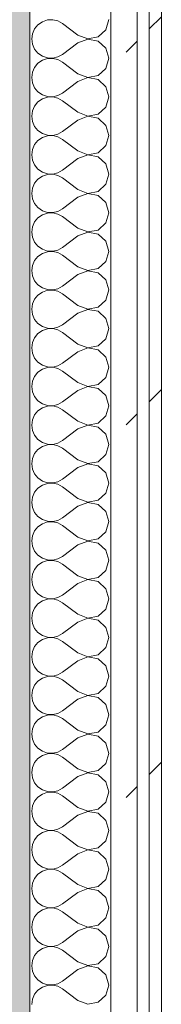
# Model space of a CAD drawing. Header units: millimetres. Extents: x -40968 to 11883, y -18816 to 4378.
# Tile 42 of 209: x -23033 to -22963, y -286 to 200. Entities that reach past the tile are written whole.
import ezdxf

# ---------------------------------------------------------------- set-up
doc = ezdxf.new("R2010")
doc.units = ezdxf.units.MM
doc.header["$MEASUREMENT"] = 0
doc.linetypes.add('Wipeout_Contour', pattern=[1000, 0, -1000])
doc.layers.add('12_FAÇ_Façana', color=7, linetype='Continuous')
doc.layers.add('Nuevo_08_E_Envans secs', color=7, linetype='Continuous')
for name, color, linetype, lineweight, true_color in [('12_FAÇ_Façana_Pluma_Nº__176', 7, 'Continuous', 15, 0x93a0c6), ('Nuevo_08_E_Envans secs_Pluma_Nº__102', 7, 'Continuous', 5, 0xcccccc), ('Nuevo_08_E_Envans secs_Pluma_Nº__171', 171, 'Continuous', 13, 0xaaaaff), ('Nuevo_08_E_Envans secs_Pluma_Nº__177', 7, 'Continuous', 15, 0xf7e046)]:
    doc.layers.add(name, color=color, linetype=linetype, lineweight=lineweight, true_color=true_color)
doc.layers.add('12_FAÇ_Façana_Pluma_Nº__7', color=7, linetype='Continuous', lineweight=5)
doc.layers.add('Nuevo_08_E_Envans secs_Pluma_Nº__1', color=7, linetype='Continuous', lineweight=5)
pattern_1 = [(45, (0, 0), (-183.8478, 183.8478), [195, -65]), (45, (7e-14, 183.85), (-183.8478, 183.8478), [195, -65])]

# ---------------------------------------------------------------- blocks, each defined once
blk = doc.blocks.new('Muro_60_1', base_point=(-23028.42, -1193.98))
at = {"layer": '12_FAÇ_Façana_Pluma_Nº__176', "linetype": 'Continuous', "lineweight": 0, "true_color": 0x495063}
blk.add_hatch(color=251, dxfattribs=at).paths.add_polyline_path([(-23036.6, 2099.55), (-23038.42, 2097.33), (-23038.42, -1153.98), (-23028.42, -1153.98), (-23028.42, 2099.55)])
at = {"layer": '12_FAÇ_Façana_Pluma_Nº__7', "color": 7, "linetype": 'Continuous', "lineweight": 5, "flags": 128}
blk.add_lwpolyline([(-23028.42, -1153.98), (-23028.42, 2109.55)], dxfattribs=at)
blk = doc.blocks.new('*X227')
at = {"layer": 'Nuevo_08_E_Envans secs_Pluma_Nº__102', "color": 254, "linetype": 'Continuous', "lineweight": 5, "true_color": 0xcccccc}
for p, q in [((-23019.71, 199.83), (-23022.2, 198.99)), ((-23017.09, 199.96), (-23019.71, 199.83)), ((-23014.53, 199.37), (-23017.09, 199.96)), ((-23012.23, 198.1), (-23014.53, 199.37)), ((-22990.79, 194.99), (-22989.37, 200)), ((-23026.04, 195.48), (-23027.1, 193.08)), ((-23024.37, 197.51), (-23026.04, 195.48)), ((-23022.2, 198.99), (-23024.37, 197.51)), ((-23004.61, 192.38), (-23012.23, 198.1)), ((-22994.63, 191.48), (-22990.79, 194.99)), ((-23027.1, 193.08), (-23027.47, 190.48)), ((-23027.47, 190.48), (-23027.1, 187.87)), ((-23004.61, 192.38), (-22999.75, 190.51)), ((-22999.75, 190.44), (-23004.61, 188.57)), ((-22999.75, 190.51), (-22994.63, 191.48)), ((-22994.63, 189.47), (-22999.75, 190.44)), ((-22990.79, 185.96), (-22994.63, 189.47)), ((-23027.1, 187.87), (-23026.04, 185.47)), ((-23026.04, 185.47), (-23024.37, 183.45)), ((-23004.61, 188.57), (-23012.23, 182.86)), ((-22989.37, 180.95), (-22990.79, 185.96)), ((-23024.37, 183.45), (-23022.2, 181.96)), ((-23022.2, 179.95), (-23024.37, 178.46)), ((-23022.2, 181.96), (-23019.71, 181.12)), ((-23019.71, 180.79), (-23022.2, 179.95)), ((-23019.71, 181.12), (-23017.09, 180.99)), ((-23017.09, 180.91), (-23019.71, 180.79)), ((-23017.09, 180.99), (-23014.53, 181.59)), ((-23014.53, 180.32), (-23017.09, 180.91)), ((-23014.53, 181.59), (-23012.23, 182.86)), ((-23012.23, 179.05), (-23014.53, 180.32)), ((-22990.79, 175.95), (-22989.37, 180.95)), ((-23026.04, 176.44), (-23027.1, 174.03)), ((-23024.37, 178.46), (-23026.04, 176.44)), ((-23004.61, 173.33), (-23012.23, 179.05)), ((-22994.63, 172.43), (-22990.79, 175.95)), ((-23027.1, 174.03), (-23027.47, 171.43)), ((-23027.47, 171.43), (-23027.1, 168.83)), ((-23004.61, 173.33), (-22999.75, 171.47)), ((-22999.75, 171.39), (-23004.61, 169.52)), ((-22999.75, 171.47), (-22994.63, 172.43)), ((-22994.63, 170.42), (-22999.75, 171.39)), ((-22990.79, 166.91), (-22994.63, 170.42)), ((-23027.1, 168.83), (-23026.04, 166.42)), ((-23026.04, 166.42), (-23024.37, 164.4)), ((-23004.61, 169.52), (-23012.23, 163.81)), ((-22989.37, 161.9), (-22990.79, 166.91)), ((-23024.37, 164.4), (-23022.2, 162.91)), ((-23022.2, 160.9), (-23024.37, 159.41)), ((-23022.2, 162.91), (-23019.71, 162.07)), ((-23019.71, 161.74), (-23022.2, 160.9)), ((-23019.71, 162.07), (-23017.09, 161.94)), ((-23017.09, 161.87), (-23019.71, 161.74)), ((-23017.09, 161.94), (-23014.53, 162.54)), ((-23014.53, 161.27), (-23017.09, 161.87)), ((-23014.53, 162.54), (-23012.23, 163.81)), ((-23012.23, 160), (-23014.53, 161.27)), ((-22990.79, 156.9), (-22989.37, 161.9)), ((-23026.04, 157.39), (-23027.1, 154.98)), ((-23024.37, 159.41), (-23026.04, 157.39)), ((-23004.61, 154.29), (-23012.23, 160)), ((-22994.63, 153.39), (-22990.79, 156.9)), ((-23027.1, 154.98), (-23027.47, 152.38)), ((-23027.47, 152.38), (-23027.1, 149.78)), ((-23004.61, 154.29), (-22999.75, 152.42)), ((-22999.75, 152.34), (-23004.61, 150.48)), ((-22999.75, 152.42), (-22994.63, 153.39)), ((-22994.63, 151.38), (-22999.75, 152.34)), ((-22990.79, 147.86), (-22994.63, 151.38)), ((-23027.1, 149.78), (-23026.04, 147.37)), ((-23026.04, 147.37), (-23024.37, 145.35)), ((-23004.61, 150.48), (-23012.23, 144.76)), ((-22989.37, 142.86), (-22990.79, 147.86)), ((-23024.37, 145.35), (-23022.2, 143.86)), ((-23022.2, 141.85), (-23024.37, 140.36)), ((-23022.2, 143.86), (-23019.71, 143.02)), ((-23019.71, 142.69), (-23022.2, 141.85)), ((-23019.71, 143.02), (-23017.09, 142.9)), ((-23017.09, 142.82), (-23019.71, 142.69)), ((-23017.09, 142.9), (-23014.53, 143.49)), ((-23014.53, 142.22), (-23017.09, 142.82)), ((-23014.53, 143.49), (-23012.23, 144.76)), ((-23012.23, 140.95), (-23014.53, 142.22)), ((-23004.61, 135.24), (-23012.23, 140.95)), ((-22990.79, 137.85), (-22989.37, 142.86)), ((-23026.04, 138.34), (-23027.1, 135.94)), ((-23024.37, 140.36), (-23026.04, 138.34)), ((-22994.63, 134.34), (-22990.79, 137.85)), ((-23027.1, 135.94), (-23027.47, 133.33)), ((-23027.47, 133.33), (-23027.1, 130.73)), ((-23004.61, 131.43), (-23012.23, 125.71)), ((-23004.61, 135.24), (-22999.75, 133.37)), ((-22999.75, 133.29), (-23004.61, 131.43)), ((-22999.75, 133.37), (-22994.63, 134.34)), ((-22994.63, 132.33), (-22999.75, 133.29)), ((-22990.79, 128.82), (-22994.63, 132.33)), ((-23027.1, 130.73), (-23026.04, 128.33)), ((-23026.04, 128.33), (-23024.37, 126.3)), ((-23024.37, 126.3), (-23022.2, 124.81)), ((-22989.37, 123.81), (-22990.79, 128.82)), ((-23022.2, 122.8), (-23024.37, 121.32)), ((-23022.2, 124.81), (-23019.71, 123.98)), ((-23019.71, 123.64), (-23022.2, 122.8)), ((-23019.71, 123.98), (-23017.09, 123.85)), ((-23017.09, 123.77), (-23019.71, 123.64)), ((-23017.09, 123.85), (-23014.53, 124.44)), ((-23014.53, 123.18), (-23017.09, 123.77)), ((-23014.53, 124.44), (-23012.23, 125.71)), ((-23012.23, 121.9), (-23014.53, 123.18)), ((-23004.61, 116.19), (-23012.23, 121.9)), ((-22990.79, 118.8), (-22989.37, 123.81)), ((-23027.1, 116.89), (-23027.47, 114.29)), ((-23026.04, 119.29), (-23027.1, 116.89)), ((-23024.37, 121.32), (-23026.04, 119.29)), ((-22994.63, 115.29), (-22990.79, 118.8)), ((-23027.47, 114.29), (-23027.1, 111.68)), ((-23004.61, 112.38), (-23012.23, 106.67)), ((-23004.61, 116.19), (-22999.75, 114.32)), ((-22999.75, 114.25), (-23004.61, 112.38)), ((-22999.75, 114.32), (-22994.63, 115.29)), ((-22994.63, 113.28), (-22999.75, 114.25)), ((-22990.79, 109.77), (-22994.63, 113.28)), ((-23027.1, 111.68), (-23026.04, 109.28)), ((-23026.04, 109.28), (-23024.37, 107.26)), ((-23024.37, 107.26), (-23022.2, 105.77)), ((-22989.37, 104.76), (-22990.79, 109.77)), ((-23024.37, 102.27), (-23026.04, 100.25)), ((-23022.2, 103.76), (-23024.37, 102.27)), ((-23022.2, 105.77), (-23019.71, 104.93)), ((-23019.71, 104.6), (-23022.2, 103.76)), ((-23019.71, 104.93), (-23017.09, 104.8)), ((-23017.09, 104.72), (-23019.71, 104.6)), ((-23017.09, 104.8), (-23014.53, 105.4)), ((-23014.53, 104.13), (-23017.09, 104.72)), ((-23014.53, 105.4), (-23012.23, 106.67)), ((-23012.23, 102.86), (-23014.53, 104.13)), ((-23004.61, 97.14), (-23012.23, 102.86)), ((-22990.79, 99.75), (-22989.37, 104.76)), ((-23027.1, 97.84), (-23027.47, 95.24)), ((-23026.04, 100.25), (-23027.1, 97.84)), ((-23004.61, 97.14), (-22999.75, 95.28)), ((-22994.63, 96.24), (-22990.79, 99.75)), ((-23027.47, 95.24), (-23027.1, 92.64)), ((-23027.1, 92.64), (-23026.04, 90.23)), ((-23004.61, 93.33), (-23012.23, 87.62)), ((-22999.75, 95.2), (-23004.61, 93.33)), ((-22999.75, 95.28), (-22994.63, 96.24)), ((-22994.63, 94.23), (-22999.75, 95.2)), ((-22990.79, 90.72), (-22994.63, 94.23)), ((-23026.04, 90.23), (-23024.37, 88.21)), ((-23024.37, 88.21), (-23022.2, 86.72)), ((-23014.53, 86.35), (-23012.23, 87.62)), ((-22989.37, 85.71), (-22990.79, 90.72)), ((-23024.37, 83.22), (-23026.04, 81.2)), ((-23022.2, 84.71), (-23024.37, 83.22)), ((-23022.2, 86.72), (-23019.71, 85.88)), ((-23019.71, 85.55), (-23022.2, 84.71)), ((-23019.71, 85.88), (-23017.09, 85.75)), ((-23017.09, 85.68), (-23019.71, 85.55)), ((-23017.09, 85.75), (-23014.53, 86.35)), ((-23014.53, 85.08), (-23017.09, 85.68)), ((-23012.23, 83.81), (-23014.53, 85.08)), ((-23004.61, 78.1), (-23012.23, 83.81)), ((-22990.79, 80.71), (-22989.37, 85.71)), ((-23027.1, 78.79), (-23027.47, 76.19)), ((-23026.04, 81.2), (-23027.1, 78.79)), ((-23004.61, 78.1), (-22999.75, 76.23)), ((-22994.63, 77.2), (-22990.79, 80.71)), ((-23027.47, 76.19), (-23027.1, 73.59)), ((-23027.1, 73.59), (-23026.04, 71.18)), ((-23004.61, 74.29), (-23012.23, 68.57)), ((-22999.75, 76.15), (-23004.61, 74.29)), ((-22999.75, 76.23), (-22994.63, 77.2)), ((-22994.63, 75.19), (-22999.75, 76.15)), ((-22990.79, 71.67), (-22994.63, 75.19)), ((-23026.04, 71.18), (-23024.37, 69.16)), ((-23024.37, 69.16), (-23022.2, 67.67)), ((-23014.53, 67.3), (-23012.23, 68.57)), ((-22989.37, 66.67), (-22990.79, 71.67)), ((-23024.37, 64.17), (-23026.04, 62.15)), ((-23022.2, 65.66), (-23024.37, 64.17)), ((-23022.2, 67.67), (-23019.71, 66.83)), ((-23019.71, 66.5), (-23022.2, 65.66)), ((-23019.71, 66.83), (-23017.09, 66.71)), ((-23017.09, 66.63), (-23019.71, 66.5)), ((-23017.09, 66.71), (-23014.53, 67.3)), ((-23014.53, 66.03), (-23017.09, 66.63)), ((-23012.23, 64.76), (-23014.53, 66.03)), ((-23004.61, 59.05), (-23012.23, 64.76)), ((-22990.79, 61.66), (-22989.37, 66.67)), ((-23027.1, 59.75), (-23027.47, 57.14)), ((-23026.04, 62.15), (-23027.1, 59.75)), ((-23004.61, 59.05), (-22999.75, 57.18)), ((-22994.63, 58.15), (-22990.79, 61.66)), ((-23027.47, 57.14), (-23027.1, 54.54)), ((-23027.1, 54.54), (-23026.04, 52.14)), ((-23004.61, 55.24), (-23012.23, 49.52)), ((-22999.75, 57.1), (-23004.61, 55.24)), ((-22999.75, 57.18), (-22994.63, 58.15)), ((-22994.63, 56.14), (-22999.75, 57.1)), ((-22990.79, 52.63), (-22994.63, 56.14)), ((-23026.04, 52.14), (-23024.37, 50.11)), ((-23024.37, 50.11), (-23022.2, 48.62)), ((-23022.2, 48.62), (-23019.71, 47.78)), ((-23014.53, 48.25), (-23012.23, 49.52)), ((-22989.37, 47.62), (-22990.79, 52.63)), ((-23024.37, 45.13), (-23026.04, 43.1)), ((-23022.2, 46.61), (-23024.37, 45.13)), ((-23019.71, 47.45), (-23022.2, 46.61)), ((-23019.71, 47.78), (-23017.09, 47.66)), ((-23017.09, 47.58), (-23019.71, 47.45)), ((-23017.09, 47.66), (-23014.53, 48.25)), ((-23014.53, 46.99), (-23017.09, 47.58)), ((-23012.23, 45.71), (-23014.53, 46.99)), ((-23004.61, 40), (-23012.23, 45.71)), ((-22990.79, 42.61), (-22989.37, 47.62)), ((-23027.1, 40.7), (-23027.47, 38.1)), ((-23026.04, 43.1), (-23027.1, 40.7)), ((-23004.61, 40), (-22999.75, 38.13)), ((-22999.75, 38.13), (-22994.63, 39.1)), ((-22994.63, 39.1), (-22990.79, 42.61)), ((-23027.47, 38.1), (-23027.1, 35.49)), ((-23027.1, 35.49), (-23026.04, 33.09)), ((-23004.61, 36.19), (-23012.23, 30.48)), ((-22999.75, 38.06), (-23004.61, 36.19)), ((-22994.63, 37.09), (-22999.75, 38.06)), ((-22990.79, 33.58), (-22994.63, 37.09)), ((-23026.04, 33.09), (-23024.37, 31.06)), ((-23024.37, 31.06), (-23022.2, 29.58)), ((-23022.2, 29.58), (-23019.71, 28.74)), ((-23017.09, 28.61), (-23014.53, 29.2)), ((-23014.53, 29.2), (-23012.23, 30.48)), ((-22989.37, 28.57), (-22990.79, 33.58)), ((-23024.37, 26.08), (-23026.04, 24.05)), ((-23022.2, 27.57), (-23024.37, 26.08)), ((-23019.71, 28.41), (-23022.2, 27.57)), ((-23019.71, 28.74), (-23017.09, 28.61)), ((-23017.09, 28.53), (-23019.71, 28.41)), ((-23014.53, 27.94), (-23017.09, 28.53)), ((-23012.23, 26.67), (-23014.53, 27.94)), ((-23004.61, 20.95), (-23012.23, 26.67)), ((-22990.79, 23.56), (-22989.37, 28.57)), ((-23027.1, 21.65), (-23027.47, 19.05)), ((-23026.04, 24.05), (-23027.1, 21.65)), ((-23004.61, 20.95), (-22999.75, 19.09)), ((-22999.75, 19.09), (-22994.63, 20.05)), ((-22994.63, 20.05), (-22990.79, 23.56)), ((-23027.47, 19.05), (-23027.1, 16.45)), ((-23027.1, 16.45), (-23026.04, 14.04)), ((-23004.61, 17.14), (-23012.23, 11.43)), ((-22999.75, 19.01), (-23004.61, 17.14)), ((-22994.63, 18.04), (-22999.75, 19.01)), ((-22990.79, 14.53), (-22994.63, 18.04)), ((-23026.04, 14.04), (-23024.37, 12.02)), ((-23024.37, 12.02), (-23022.2, 10.53)), ((-23022.2, 10.53), (-23019.71, 9.69)), ((-23017.09, 9.56), (-23014.53, 10.16)), ((-23014.53, 10.16), (-23012.23, 11.43)), ((-22989.37, 9.52), (-22990.79, 14.53)), ((-23026.04, 5.01), (-23027.1, 2.6)), ((-23024.37, 7.03), (-23026.04, 5.01)), ((-23022.2, 8.52), (-23024.37, 7.03)), ((-23019.71, 9.36), (-23022.2, 8.52)), ((-23019.71, 9.69), (-23017.09, 9.56)), ((-23017.09, 9.49), (-23019.71, 9.36)), ((-23014.53, 8.89), (-23017.09, 9.49)), ((-23012.23, 7.62), (-23014.53, 8.89)), ((-23004.61, 1.9), (-23012.23, 7.62)), ((-22990.79, 4.52), (-22989.37, 9.52)), ((-23027.1, 2.6), (-23027.47, 0)), ((-23027.47, 0), (-23027.1, -2.6)), ((-23004.61, 1.9), (-22999.75, 0.04)), ((-22999.75, 0.04), (-22994.63, 1.01)), ((-22994.63, 1.01), (-22990.79, 4.52)), ((-23027.1, -2.6), (-23026.04, -5.01)), ((-23004.61, -1.9), (-23012.23, -7.62)), ((-22999.75, -0.04), (-23004.61, -1.9)), ((-22994.63, -1.01), (-22999.75, -0.04)), ((-22990.79, -4.52), (-22994.63, -1.01)), ((-22989.37, -9.52), (-22990.79, -4.52)), ((-23026.04, -5.01), (-23024.37, -7.03)), ((-23024.37, -7.03), (-23022.2, -8.52)), ((-23022.2, -8.52), (-23019.71, -9.36)), ((-23019.71, -9.69), (-23022.2, -10.53)), ((-23019.71, -9.36), (-23017.09, -9.49)), ((-23017.09, -9.56), (-23019.71, -9.69)), ((-23017.09, -9.49), (-23014.53, -8.89)), ((-23014.53, -10.16), (-23017.09, -9.56)), ((-23014.53, -8.89), (-23012.23, -7.62)), ((-22990.79, -14.53), (-22989.37, -9.52)), ((-23026.04, -14.04), (-23027.1, -16.45)), ((-23024.37, -12.02), (-23026.04, -14.04)), ((-23022.2, -10.53), (-23024.37, -12.02)), ((-23012.23, -11.43), (-23014.53, -10.16)), ((-23004.61, -17.14), (-23012.23, -11.43)), ((-22994.63, -18.04), (-22990.79, -14.53)), ((-23027.1, -16.45), (-23027.47, -19.05)), ((-23027.47, -19.05), (-23027.1, -21.65)), ((-23004.61, -17.14), (-22999.75, -19.01)), ((-22999.75, -19.09), (-23004.61, -20.95)), ((-22999.75, -19.01), (-22994.63, -18.04)), ((-22994.63, -20.05), (-22999.75, -19.09)), ((-23027.1, -21.65), (-23026.04, -24.05)), ((-23026.04, -24.05), (-23024.37, -26.08)), ((-23004.61, -20.95), (-23012.23, -26.67)), ((-22990.79, -23.56), (-22994.63, -20.05)), ((-22989.37, -28.57), (-22990.79, -23.56)), ((-23024.37, -26.08), (-23022.2, -27.57)), ((-23022.2, -27.57), (-23019.71, -28.41)), ((-23019.71, -28.74), (-23022.2, -29.58)), ((-23019.71, -28.41), (-23017.09, -28.53)), ((-23017.09, -28.61), (-23019.71, -28.74)), ((-23017.09, -28.53), (-23014.53, -27.94)), ((-23014.53, -29.2), (-23017.09, -28.61)), ((-23014.53, -27.94), (-23012.23, -26.67)), ((-22990.79, -33.58), (-22989.37, -28.57)), ((-23026.04, -33.09), (-23027.1, -35.49)), ((-23024.37, -31.06), (-23026.04, -33.09)), ((-23022.2, -29.58), (-23024.37, -31.06)), ((-23012.23, -30.48), (-23014.53, -29.2)), ((-23004.61, -36.19), (-23012.23, -30.48)), ((-22994.63, -37.09), (-22990.79, -33.58)), ((-23027.1, -35.49), (-23027.47, -38.1)), ((-23027.47, -38.1), (-23027.1, -40.7)), ((-23004.61, -36.19), (-22999.75, -38.06)), ((-22999.75, -38.13), (-23004.61, -40)), ((-22999.75, -38.06), (-22994.63, -37.09)), ((-22994.63, -39.1), (-22999.75, -38.13)), ((-23027.1, -40.7), (-23026.04, -43.1)), ((-23026.04, -43.1), (-23024.37, -45.13)), ((-23004.61, -40), (-23012.23, -45.71)), ((-22990.79, -42.61), (-22994.63, -39.1)), ((-22989.37, -47.62), (-22990.79, -42.61)), ((-23024.37, -45.13), (-23022.2, -46.61)), ((-23022.2, -46.61), (-23019.71, -47.45)), ((-23019.71, -47.78), (-23022.2, -48.62)), ((-23019.71, -47.45), (-23017.09, -47.58)), ((-23017.09, -47.66), (-23019.71, -47.78)), ((-23017.09, -47.58), (-23014.53, -46.99)), ((-23014.53, -48.25), (-23017.09, -47.66)), ((-23014.53, -46.99), (-23012.23, -45.71)), ((-23012.23, -49.52), (-23014.53, -48.25)), ((-22990.79, -52.63), (-22989.37, -47.62)), ((-23026.04, -52.14), (-23027.1, -54.54)), ((-23024.37, -50.11), (-23026.04, -52.14)), ((-23022.2, -48.62), (-23024.37, -50.11)), ((-23004.61, -55.24), (-23012.23, -49.52)), ((-22994.63, -56.14), (-22990.79, -52.63)), ((-23027.1, -54.54), (-23027.47, -57.14)), ((-23027.47, -57.14), (-23027.1, -59.75)), ((-23004.61, -55.24), (-22999.75, -57.1)), ((-22999.75, -57.18), (-23004.61, -59.05)), ((-22999.75, -57.1), (-22994.63, -56.14)), ((-22994.63, -58.15), (-22999.75, -57.18)), ((-22990.79, -61.66), (-22994.63, -58.15)), ((-23027.1, -59.75), (-23026.04, -62.15)), ((-23026.04, -62.15), (-23024.37, -64.17)), ((-23004.61, -59.05), (-23012.23, -64.76)), ((-22989.37, -66.67), (-22990.79, -61.66)), ((-23024.37, -64.17), (-23022.2, -65.66)), ((-23022.2, -67.67), (-23024.37, -69.16)), ((-23022.2, -65.66), (-23019.71, -66.5)), ((-23019.71, -66.83), (-23022.2, -67.67)), ((-23019.71, -66.5), (-23017.09, -66.63)), ((-23017.09, -66.71), (-23019.71, -66.83)), ((-23017.09, -66.63), (-23014.53, -66.03)), ((-23014.53, -67.3), (-23017.09, -66.71)), ((-23014.53, -66.03), (-23012.23, -64.76)), ((-23012.23, -68.57), (-23014.53, -67.3)), ((-22990.79, -71.67), (-22989.37, -66.67)), ((-23026.04, -71.18), (-23027.1, -73.59)), ((-23024.37, -69.16), (-23026.04, -71.18)), ((-23004.61, -74.29), (-23012.23, -68.57)), ((-22994.63, -75.19), (-22990.79, -71.67)), ((-23027.1, -73.59), (-23027.47, -76.19)), ((-23027.47, -76.19), (-23027.1, -78.79)), ((-23004.61, -74.29), (-22999.75, -76.15)), ((-22999.75, -76.23), (-23004.61, -78.1)), ((-22999.75, -76.15), (-22994.63, -75.19)), ((-22994.63, -77.2), (-22999.75, -76.23)), ((-22990.79, -80.71), (-22994.63, -77.2)), ((-23027.1, -78.79), (-23026.04, -81.2)), ((-23026.04, -81.2), (-23024.37, -83.22)), ((-23004.61, -78.1), (-23012.23, -83.81)), ((-22989.37, -85.71), (-22990.79, -80.71)), ((-23024.37, -83.22), (-23022.2, -84.71)), ((-23022.2, -86.72), (-23024.37, -88.21)), ((-23022.2, -84.71), (-23019.71, -85.55)), ((-23019.71, -85.88), (-23022.2, -86.72)), ((-23019.71, -85.55), (-23017.09, -85.68)), ((-23017.09, -85.75), (-23019.71, -85.88)), ((-23017.09, -85.68), (-23014.53, -85.08)), ((-23014.53, -86.35), (-23017.09, -85.75)), ((-23014.53, -85.08), (-23012.23, -83.81)), ((-23012.23, -87.62), (-23014.53, -86.35)), ((-22990.79, -90.72), (-22989.37, -85.71)), ((-23026.04, -90.23), (-23027.1, -92.64)), ((-23024.37, -88.21), (-23026.04, -90.23)), ((-23004.61, -93.33), (-23012.23, -87.62)), ((-22994.63, -94.23), (-22990.79, -90.72)), ((-23027.1, -92.64), (-23027.47, -95.24)), ((-23027.47, -95.24), (-23027.1, -97.84)), ((-23004.61, -93.33), (-22999.75, -95.2)), ((-22999.75, -95.28), (-23004.61, -97.14)), ((-22999.75, -95.2), (-22994.63, -94.23)), ((-22994.63, -96.24), (-22999.75, -95.28)), ((-22990.79, -99.75), (-22994.63, -96.24)), ((-23027.1, -97.84), (-23026.04, -100.25)), ((-23026.04, -100.25), (-23024.37, -102.27)), ((-23004.61, -97.14), (-23012.23, -102.86)), ((-22989.37, -104.76), (-22990.79, -99.75)), ((-23024.37, -102.27), (-23022.2, -103.76)), ((-23022.2, -105.77), (-23024.37, -107.26)), ((-23022.2, -103.76), (-23019.71, -104.6)), ((-23019.71, -104.93), (-23022.2, -105.77)), ((-23019.71, -104.6), (-23017.09, -104.72)), ((-23017.09, -104.8), (-23019.71, -104.93)), ((-23017.09, -104.72), (-23014.53, -104.13)), ((-23014.53, -105.4), (-23017.09, -104.8)), ((-23014.53, -104.13), (-23012.23, -102.86)), ((-23012.23, -106.67), (-23014.53, -105.4)), ((-23004.61, -112.38), (-23012.23, -106.67)), ((-22990.79, -109.77), (-22989.37, -104.76)), ((-23027.1, -111.68), (-23027.47, -114.29)), ((-23026.04, -109.28), (-23027.1, -111.68)), ((-23024.37, -107.26), (-23026.04, -109.28)), ((-22994.63, -113.28), (-22990.79, -109.77)), ((-23027.47, -114.29), (-23027.1, -116.89)), ((-23004.61, -116.19), (-23012.23, -121.9)), ((-23004.61, -112.38), (-22999.75, -114.25)), ((-22999.75, -114.32), (-23004.61, -116.19)), ((-22999.75, -114.25), (-22994.63, -113.28)), ((-22994.63, -115.29), (-22999.75, -114.32)), ((-22990.79, -118.8), (-22994.63, -115.29)), ((-23027.1, -116.89), (-23026.04, -119.29)), ((-23026.04, -119.29), (-23024.37, -121.32)), ((-23024.37, -121.32), (-23022.2, -122.8)), ((-22989.37, -123.81), (-22990.79, -118.8)), ((-23022.2, -124.81), (-23024.37, -126.3)), ((-23022.2, -122.8), (-23019.71, -123.64)), ((-23019.71, -123.98), (-23022.2, -124.81)), ((-23019.71, -123.64), (-23017.09, -123.77)), ((-23017.09, -123.85), (-23019.71, -123.98)), ((-23017.09, -123.77), (-23014.53, -123.18)), ((-23014.53, -124.44), (-23017.09, -123.85)), ((-23014.53, -123.18), (-23012.23, -121.9)), ((-23012.23, -125.71), (-23014.53, -124.44)), ((-23004.61, -131.43), (-23012.23, -125.71)), ((-22990.79, -128.82), (-22989.37, -123.81)), ((-23027.1, -130.73), (-23027.47, -133.33)), ((-23026.04, -128.33), (-23027.1, -130.73)), ((-23024.37, -126.3), (-23026.04, -128.33)), ((-22994.63, -132.33), (-22990.79, -128.82)), ((-23027.47, -133.33), (-23027.1, -135.94)), ((-23027.1, -135.94), (-23026.04, -138.34)), ((-23004.61, -135.24), (-23012.23, -140.95)), ((-23004.61, -131.43), (-22999.75, -133.29)), ((-22999.75, -133.37), (-23004.61, -135.24)), ((-22999.75, -133.29), (-22994.63, -132.33)), ((-22994.63, -134.34), (-22999.75, -133.37)), ((-22990.79, -137.85), (-22994.63, -134.34)), ((-23026.04, -138.34), (-23024.37, -140.36)), ((-23024.37, -140.36), (-23022.2, -141.85)), ((-22989.37, -142.86), (-22990.79, -137.85)), ((-23024.37, -145.35), (-23026.04, -147.37)), ((-23022.2, -143.86), (-23024.37, -145.35)), ((-23022.2, -141.85), (-23019.71, -142.69)), ((-23019.71, -143.02), (-23022.2, -143.86)), ((-23019.71, -142.69), (-23017.09, -142.82)), ((-23017.09, -142.9), (-23019.71, -143.02)), ((-23017.09, -142.82), (-23014.53, -142.22)), ((-23014.53, -143.49), (-23017.09, -142.9)), ((-23014.53, -142.22), (-23012.23, -140.95)), ((-23012.23, -144.76), (-23014.53, -143.49)), ((-23004.61, -150.48), (-23012.23, -144.76)), ((-22990.79, -147.86), (-22989.37, -142.86)), ((-23027.1, -149.78), (-23027.47, -152.38)), ((-23026.04, -147.37), (-23027.1, -149.78)), ((-23004.61, -150.48), (-22999.75, -152.34)), ((-22994.63, -151.38), (-22990.79, -147.86)), ((-23027.47, -152.38), (-23027.1, -154.98)), ((-23027.1, -154.98), (-23026.04, -157.39)), ((-23004.61, -154.29), (-23012.23, -160)), ((-22999.75, -152.42), (-23004.61, -154.29)), ((-22999.75, -152.34), (-22994.63, -151.38)), ((-22994.63, -153.39), (-22999.75, -152.42)), ((-22990.79, -156.9), (-22994.63, -153.39)), ((-23026.04, -157.39), (-23024.37, -159.41)), ((-23024.37, -159.41), (-23022.2, -160.9)), ((-23014.53, -161.27), (-23012.23, -160)), ((-22989.37, -161.9), (-22990.79, -156.9)), ((-23024.37, -164.4), (-23026.04, -166.42)), ((-23022.2, -162.91), (-23024.37, -164.4)), ((-23022.2, -160.9), (-23019.71, -161.74)), ((-23019.71, -162.07), (-23022.2, -162.91)), ((-23019.71, -161.74), (-23017.09, -161.87)), ((-23017.09, -161.94), (-23019.71, -162.07)), ((-23017.09, -161.87), (-23014.53, -161.27)), ((-23014.53, -162.54), (-23017.09, -161.94)), ((-23012.23, -163.81), (-23014.53, -162.54)), ((-23004.61, -169.52), (-23012.23, -163.81)), ((-22990.79, -166.91), (-22989.37, -161.9)), ((-23027.1, -168.83), (-23027.47, -171.43)), ((-23026.04, -166.42), (-23027.1, -168.83)), ((-23004.61, -169.52), (-22999.75, -171.39)), ((-22994.63, -170.42), (-22990.79, -166.91)), ((-23027.47, -171.43), (-23027.1, -174.03)), ((-23027.1, -174.03), (-23026.04, -176.44)), ((-23004.61, -173.33), (-23012.23, -179.05)), ((-22999.75, -171.47), (-23004.61, -173.33)), ((-22999.75, -171.39), (-22994.63, -170.42)), ((-22994.63, -172.43), (-22999.75, -171.47)), ((-22990.79, -175.95), (-22994.63, -172.43)), ((-23026.04, -176.44), (-23024.37, -178.46)), ((-23024.37, -178.46), (-23022.2, -179.95)), ((-23014.53, -180.32), (-23012.23, -179.05)), ((-22989.37, -180.95), (-22990.79, -175.95)), ((-23024.37, -183.45), (-23026.04, -185.47)), ((-23022.2, -181.96), (-23024.37, -183.45)), ((-23022.2, -179.95), (-23019.71, -180.79)), ((-23019.71, -181.12), (-23022.2, -181.96)), ((-23019.71, -180.79), (-23017.09, -180.91)), ((-23017.09, -180.99), (-23019.71, -181.12)), ((-23017.09, -180.91), (-23014.53, -180.32)), ((-23014.53, -181.59), (-23017.09, -180.99)), ((-23012.23, -182.86), (-23014.53, -181.59)), ((-23004.61, -188.57), (-23012.23, -182.86)), ((-22990.79, -185.96), (-22989.37, -180.95)), ((-23027.1, -187.87), (-23027.47, -190.48)), ((-23026.04, -185.47), (-23027.1, -187.87)), ((-23004.61, -188.57), (-22999.75, -190.44)), ((-22994.63, -189.47), (-22990.79, -185.96)), ((-23027.47, -190.48), (-23027.1, -193.08)), ((-23027.1, -193.08), (-23026.04, -195.48)), ((-23004.61, -192.38), (-23012.23, -198.1)), ((-22999.75, -190.51), (-23004.61, -192.38)), ((-22999.75, -190.44), (-22994.63, -189.47)), ((-22994.63, -191.48), (-22999.75, -190.51)), ((-22990.79, -194.99), (-22994.63, -191.48)), ((-23026.04, -195.48), (-23024.37, -197.51)), ((-23024.37, -197.51), (-23022.2, -198.99)), ((-23022.2, -198.99), (-23019.71, -199.83)), ((-23014.53, -199.37), (-23012.23, -198.1)), ((-22989.37, -200), (-22990.79, -194.99)), ((-23024.37, -202.49), (-23026.04, -204.52)), ((-23022.2, -201.01), (-23024.37, -202.49)), ((-23019.71, -200.17), (-23022.2, -201.01)), ((-23019.71, -199.83), (-23017.09, -199.96)), ((-23017.09, -200.04), (-23019.71, -200.17)), ((-23017.09, -199.96), (-23014.53, -199.37)), ((-23014.53, -200.63), (-23017.09, -200.04)), ((-23012.23, -201.9), (-23014.53, -200.63)), ((-23004.61, -207.62), (-23012.23, -201.9)), ((-22990.79, -205.01), (-22989.37, -200)), ((-23027.1, -206.92), (-23027.47, -209.52)), ((-23026.04, -204.52), (-23027.1, -206.92)), ((-23004.61, -207.62), (-22999.75, -209.49)), ((-22999.75, -209.49), (-22994.63, -208.52)), ((-22994.63, -208.52), (-22990.79, -205.01)), ((-23027.47, -209.52), (-23027.1, -212.13)), ((-23027.1, -212.13), (-23026.04, -214.53)), ((-23004.61, -211.43), (-23012.23, -217.14)), ((-22999.75, -209.56), (-23004.61, -211.43)), ((-22994.63, -210.53), (-22999.75, -209.56)), ((-22990.79, -214.04), (-22994.63, -210.53)), ((-23026.04, -214.53), (-23024.37, -216.55)), ((-23024.37, -216.55), (-23022.2, -218.04)), ((-23022.2, -218.04), (-23019.71, -218.88)), ((-23017.09, -219.01), (-23014.53, -218.41)), ((-23014.53, -218.41), (-23012.23, -217.14)), ((-22989.37, -219.05), (-22990.79, -214.04)), ((-23024.37, -221.54), (-23026.04, -223.56)), ((-23022.2, -220.05), (-23024.37, -221.54)), ((-23019.71, -219.21), (-23022.2, -220.05)), ((-23019.71, -218.88), (-23017.09, -219.01)), ((-23017.09, -219.09), (-23019.71, -219.21)), ((-23014.53, -219.68), (-23017.09, -219.09)), ((-23012.23, -220.95), (-23014.53, -219.68)), ((-23004.61, -226.67), (-23012.23, -220.95)), ((-22990.79, -224.05), (-22989.37, -219.05)), ((-23027.1, -225.97), (-23027.47, -228.57)), ((-23026.04, -223.56), (-23027.1, -225.97)), ((-23004.61, -226.67), (-22999.75, -228.53)), ((-22999.75, -228.53), (-22994.63, -227.57)), ((-22994.63, -227.57), (-22990.79, -224.05)), ((-23027.47, -228.57), (-23027.1, -231.17)), ((-23027.1, -231.17), (-23026.04, -233.58)), ((-23004.61, -230.48), (-23012.23, -236.19)), ((-22999.75, -228.61), (-23004.61, -230.48)), ((-22994.63, -229.58), (-22999.75, -228.61)), ((-22990.79, -233.09), (-22994.63, -229.58)), ((-22989.37, -238.1), (-22990.79, -233.09)), ((-23026.04, -233.58), (-23024.37, -235.6)), ((-23024.37, -235.6), (-23022.2, -237.09)), ((-23022.2, -237.09), (-23019.71, -237.93)), ((-23019.71, -237.93), (-23017.09, -238.06)), ((-23017.09, -238.06), (-23014.53, -237.46)), ((-23014.53, -237.46), (-23012.23, -236.19)), ((-23026.04, -242.61), (-23027.1, -245.02)), ((-23024.37, -240.59), (-23026.04, -242.61)), ((-23022.2, -239.1), (-23024.37, -240.59)), ((-23019.71, -238.26), (-23022.2, -239.1)), ((-23017.09, -238.13), (-23019.71, -238.26)), ((-23014.53, -238.73), (-23017.09, -238.13)), ((-23012.23, -240), (-23014.53, -238.73)), ((-23004.61, -245.71), (-23012.23, -240)), ((-22990.79, -243.1), (-22989.37, -238.1)), ((-23027.1, -245.02), (-23027.47, -247.62)), ((-23027.47, -247.62), (-23027.1, -250.22)), ((-23004.61, -245.71), (-22999.75, -247.58)), ((-22999.75, -247.66), (-23004.61, -249.52)), ((-22999.75, -247.58), (-22994.63, -246.61)), ((-22994.63, -248.62), (-22999.75, -247.66)), ((-22994.63, -246.61), (-22990.79, -243.1)), ((-23027.1, -250.22), (-23026.04, -252.63)), ((-23004.61, -249.52), (-23012.23, -255.24)), ((-22990.79, -252.14), (-22994.63, -248.62)), ((-22989.37, -257.14), (-22990.79, -252.14)), ((-23026.04, -252.63), (-23024.37, -254.65)), ((-23024.37, -254.65), (-23022.2, -256.14)), ((-23022.2, -256.14), (-23019.71, -256.98)), ((-23019.71, -257.31), (-23022.2, -258.15)), ((-23019.71, -256.98), (-23017.09, -257.1)), ((-23017.09, -257.18), (-23019.71, -257.31)), ((-23017.09, -257.1), (-23014.53, -256.51)), ((-23014.53, -257.78), (-23017.09, -257.18)), ((-23014.53, -256.51), (-23012.23, -255.24)), ((-22990.79, -262.15), (-22989.37, -257.14)), ((-23026.04, -261.66), (-23027.1, -264.06)), ((-23024.37, -259.64), (-23026.04, -261.66)), ((-23022.2, -258.15), (-23024.37, -259.64)), ((-23012.23, -259.05), (-23014.53, -257.78)), ((-23004.61, -264.76), (-23012.23, -259.05)), ((-22994.63, -265.66), (-22990.79, -262.15)), ((-23027.1, -264.06), (-23027.47, -266.67)), ((-23027.47, -266.67), (-23027.1, -269.27)), ((-23004.61, -264.76), (-22999.75, -266.63)), ((-22999.75, -266.71), (-23004.61, -268.57)), ((-22999.75, -266.63), (-22994.63, -265.66)), ((-22994.63, -267.67), (-22999.75, -266.71)), ((-23027.1, -269.27), (-23026.04, -271.67)), ((-23026.04, -271.67), (-23024.37, -273.7)), ((-23004.61, -268.57), (-23012.23, -274.29)), ((-22990.79, -271.18), (-22994.63, -267.67)), ((-22989.37, -276.19), (-22990.79, -271.18)), ((-23024.37, -273.7), (-23022.2, -275.19)), ((-23022.2, -275.19), (-23019.71, -276.02)), ((-23019.71, -276.36), (-23022.2, -277.2)), ((-23019.71, -276.02), (-23017.09, -276.15)), ((-23017.09, -276.23), (-23019.71, -276.36)), ((-23017.09, -276.15), (-23014.53, -275.56)), ((-23014.53, -276.82), (-23017.09, -276.23)), ((-23014.53, -275.56), (-23012.23, -274.29)), ((-23012.23, -278.1), (-23014.53, -276.82)), ((-22990.79, -281.2), (-22989.37, -276.19)), ((-23026.04, -280.71), (-23027.1, -283.11)), ((-23024.37, -278.68), (-23026.04, -280.71)), ((-23022.2, -277.2), (-23024.37, -278.68)), ((-23004.61, -283.81), (-23012.23, -278.1)), ((-22994.63, -284.71), (-22990.79, -281.2)), ((-23027.1, -283.11), (-23027.47, -285.71)), ((-23004.61, -283.81), (-22999.75, -285.68)), ((-22999.75, -285.68), (-22994.63, -284.71))]:
    blk.add_line(p, q, dxfattribs=at)
blk = doc.blocks.new('Muro_89_1', base_point=(-23028.42, -1193.98))
at = {"layer": 'Nuevo_08_E_Envans secs_Pluma_Nº__1', "color": 7, "linetype": 'Continuous', "lineweight": 5, "flags": 128}
blk.add_lwpolyline([(-23028.42, 1963.55), (-23028.42, -1128.98)], dxfattribs=at)
at = {"color": 254, "linetype": 'Wipeout_Contour', "lineweight": 0, "ltscale": 92150.5604}
blk.add_wipeout([(-22975.42, -1128.98), (-22975.42, 1963.55), (-22988.42, 1963.55), (-22988.42, -1128.98)], dxfattribs=at).dxf.layer = 'Nuevo_08_E_Envans secs'
at = {"color": 254, "linetype": 'Wipeout_Contour', "lineweight": 0, "ltscale": 92088.710354}
blk.add_wipeout([(-22963.42, -1128.98), (-22963.42, 1963.55), (-22969.42, 1963.55), (-22969.42, -1128.98)], dxfattribs=at).dxf.layer = 'Nuevo_08_E_Envans secs'
at = {"layer": 'Nuevo_08_E_Envans secs_Pluma_Nº__171', "linetype": 'Continuous', "lineweight": 13, "true_color": 0xaaaaff}
h = blk.add_hatch(dxfattribs=at)
h.set_pattern_fill('Panellat_HPL_0001', color=161, style=0, pattern_type=2)
h.set_pattern_definition(pattern_1)
h.paths.add_polyline_path([(-22963.42, -1128.98), (-22963.42, 1963.55), (-22969.42, 1963.55), (-22969.42, -1128.98)])
at = {"layer": 'Nuevo_08_E_Envans secs_Pluma_Nº__177', "linetype": 'Continuous', "lineweight": 15, "true_color": 0xf7e046}
h = blk.add_hatch(dxfattribs=at)
h.set_pattern_fill('Panellat_HPL_0001', color=53, style=0, pattern_type=2)
h.set_pattern_definition(pattern_1)
h.paths.add_polyline_path([(-22975.42, -1128.98), (-22975.42, 1963.55), (-22988.42, 1963.55), (-22988.42, -1128.98)])
at = {"layer": 'Nuevo_08_E_Envans secs_Pluma_Nº__1', "color": 7, "linetype": 'Continuous', "lineweight": 5}
for p, q in [((-22988.42, -1128.98), (-22988.42, 1963.55)), ((-22975.42, -1128.98), (-22975.42, 1963.55)), ((-22969.42, -1128.98), (-22969.42, 1963.55))]:
    blk.add_line(p, q, dxfattribs=at)
at = {"layer": 'Nuevo_08_E_Envans secs_Pluma_Nº__1', "color": 7, "linetype": 'Continuous', "lineweight": 5, "flags": 128}
blk.add_lwpolyline([(-22963.42, -1128.98), (-22963.42, 1963.55)], dxfattribs=at)
at = {"layer": 'Nuevo_08_E_Envans secs', "color": 7, "lineweight": 20}
blk.add_blockref('*X227', (0, 0), dxfattribs=at)

msp = doc.modelspace()

# ---------------------------------------------------------------- block references
at = {"layer": '12_FAÇ_Façana', "color": 7, "lineweight": 20}
msp.add_blockref('Muro_60_1', (-23028.42, -1193.98), dxfattribs=at)

# ---------------------------------------------------------------- next in the draw order: block references
at = {"layer": 'Nuevo_08_E_Envans secs', "color": 7, "lineweight": 20}
msp.add_blockref('Muro_89_1', (-23028.42, -1193.98), dxfattribs=at)

doc.saveas('drawing.dxf')
